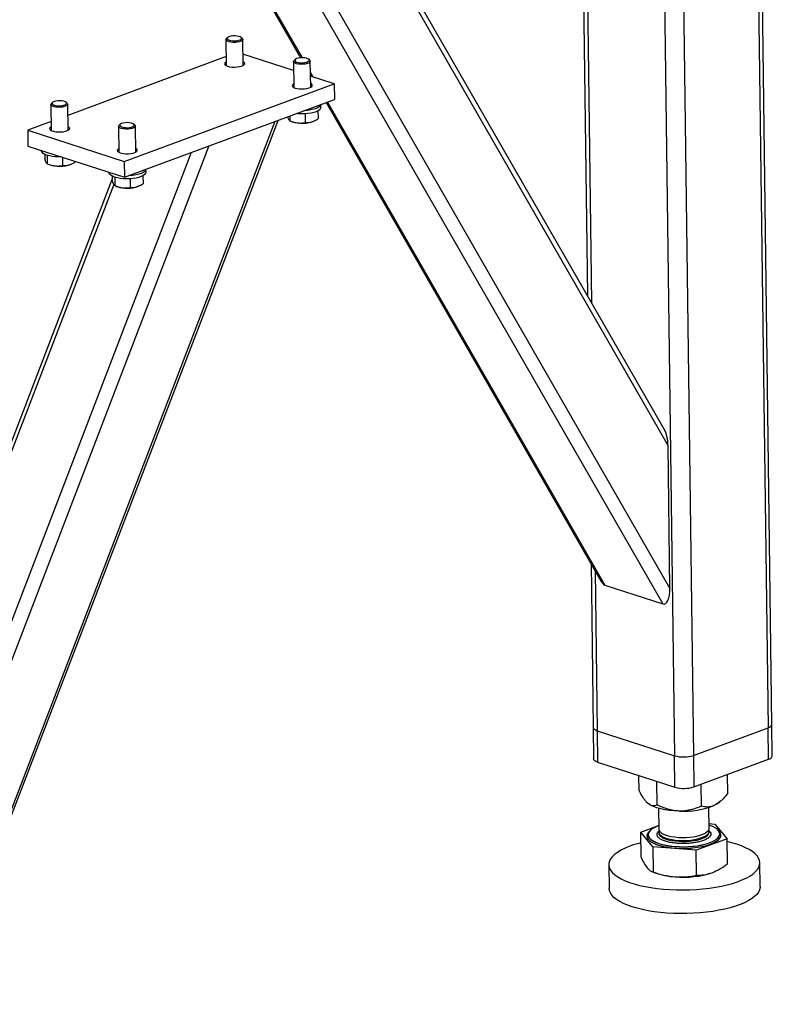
# Model space of a CAD drawing. Header units: millimetres. Extents: x 5 to 589, y 5 to 415.
# Tile 57 of 70: x 528 to 551, y 229 to 258. Entities that reach past the tile are written whole.
import ezdxf

# ---------------------------------------------------------------- set-up
doc = ezdxf.new("R2010")
doc.units = ezdxf.units.MM
doc.layers.add('TRAIT-FORT', color=4, linetype='Continuous', lineweight=25)

msp = doc.modelspace()

# ---------------------------------------------------------------- linework, layer by layer
at = {"layer": 'TRAIT-FORT', "color": 4, "linetype": 'Continuous', "lineweight": 25}
for p, q in [((545.076, 273.302), (545.379, 250.159)), ((545.196, 273.329), (545.503, 249.944)), ((547.5, 272.403), (547.97, 236.461)), ((548.065, 272.395), (548.536, 236.471)), ((534.642, 268.545), (547.778, 245.689)), ((547.666, 246.181), (534.783, 268.597)), ((530.828, 267.679), (536.83, 257.237)), ((530.887, 267.66), (536.876, 257.239)), ((532.285, 267.671), (547.625, 240.98)), ((532.676, 267.816), (547.834, 241.441)), ((550.438, 261.828), (550.759, 237.295)), ((550.872, 237.394), (550.552, 261.807)), ((534.61, 257.78), (534.62, 257.005)), ((534.66, 257.841), (534.628, 257.812)), ((535.092, 257.818), (535.059, 257.846)), ((535.12, 257.011), (535.11, 257.786)), ((534.617, 257.272), (529.903, 255.525)), ((536.627, 256.859), (535.116, 257.348)), ((536.624, 257.128), (536.634, 256.353)), ((536.673, 257.189), (536.641, 257.16)), ((537.105, 257.166), (537.072, 257.194)), ((537.134, 256.36), (537.123, 257.134)), ((537.128, 256.801), (537.202, 256.672)), ((537.129, 256.716), (537.143, 256.691)), ((537.835, 256.467), (537.129, 256.696)), ((531.582, 254.149), (537.835, 256.467)), ((537.835, 256.467), (537.842, 255.998)), ((529.448, 255.909), (529.416, 255.881)), ((529.881, 255.887), (529.848, 255.915)), ((531.588, 253.681), (537.842, 255.998)), ((537.594, 255.907), (545.789, 241.648)), ((537.634, 255.921), (545.899, 241.539)), ((529.399, 255.848), (529.409, 255.073)), ((529.909, 255.08), (529.899, 255.855)), ((537.35, 255.657), (537.353, 255.42)), ((537.441, 255.765), (537.44, 255.85)), ((536.071, 255.342), (521.933, 218.525)), ((521.936, 218.327), (536.163, 255.376)), ((529.405, 255.34), (528.706, 255.081)), ((536.511, 255.505), (536.513, 255.365)), ((536.52, 255.362), (536.587, 255.335)), ((536.968, 255.569), (536.971, 255.309)), ((537.207, 255.343), (537.23, 255.353)), ((528.706, 255.081), (528.712, 254.612)), ((528.706, 255.081), (531.582, 254.149)), ((531.412, 255.196), (531.422, 254.421)), ((531.462, 255.258), (531.429, 255.229)), ((531.894, 255.235), (531.861, 255.263)), ((531.922, 254.428), (531.912, 255.203)), ((534.104, 254.613), (521.877, 222.773)), ((528.712, 254.612), (531.588, 253.681)), ((529.117, 254.481), (529.117, 254.471)), ((533.576, 254.417), (521.862, 223.914)), ((529.211, 254.366), (529.213, 254.253)), ((529.285, 254.336), (529.288, 254.085)), ((529.743, 254.278), (529.746, 254.029)), ((530.128, 254.153), (530.128, 254.141)), ((531.582, 254.149), (531.588, 253.681)), ((529.295, 254.083), (529.362, 254.056)), ((529.982, 254.064), (530.005, 254.074)), ((532.23, 253.833), (532.229, 253.918)), ((531.226, 253.638), (521.795, 229.079)), ((531.13, 253.829), (531.13, 253.819)), ((531.225, 253.714), (531.226, 253.601)), ((531.299, 253.684), (531.302, 253.433)), ((531.756, 253.638), (531.76, 253.377)), ((532.138, 253.726), (532.142, 253.489)), ((531.271, 253.47), (521.798, 228.8)), ((531.308, 253.431), (531.376, 253.404)), ((531.996, 253.412), (532.018, 253.422)), ((547.834, 241.441), (547.778, 245.689)), ((545.484, 242.179), (545.547, 237.304)), ((545.607, 241.964), (545.669, 237.207)), ((545.899, 241.539), (547.625, 240.98)), ((545.547, 237.304), (545.56, 236.366)), ((545.669, 237.207), (547.97, 236.461)), ((545.669, 237.207), (545.682, 236.269)), ((548.536, 236.471), (550.759, 237.295)), ((550.772, 236.358), (550.759, 237.295)), ((550.884, 236.456), (550.872, 237.394)), ((545.682, 236.269), (547.983, 235.524)), ((547.983, 235.524), (547.97, 236.461)), ((548.536, 236.471), (548.548, 235.533)), ((548.548, 235.533), (550.772, 236.358)), ((546.915, 235.412), (546.909, 235.871)), ((547.452, 234.997), (547.443, 235.698)), ((549.556, 235.343), (549.548, 235.904)), ((548.772, 234.962), (548.763, 235.613)), ((549.308, 235.077), (549.344, 235.109)), ((547.492, 234.899), (547.5, 234.277)), ((549, 234.297), (548.992, 234.918)), ((546.964, 234.182), (547.498, 234.38)), ((548.991, 234.235), (549.021, 234.208)), ((548.998, 234.441), (549.175, 234.427)), ((549.001, 234.18), (549.001, 234.208)), ((549.175, 234.427), (549.541, 233.989)), ((549.312, 234.203), (549.275, 234.24)), ((547.33, 233.744), (546.964, 234.182)), ((546.974, 233.439), (546.964, 234.182)), ((547.184, 234.109), (547.185, 234.104)), ((547.501, 234.188), (547.501, 234.16)), ((549.541, 233.989), (548.618, 233.647)), ((549.319, 234.132), (549.319, 234.137)), ((549.55, 233.246), (549.541, 233.989)), ((548.618, 233.647), (547.33, 233.744)), ((547.33, 233.744), (547.339, 233.001)), ((548.628, 232.904), (548.618, 233.647)), ((546.014, 233.217), (546.023, 232.513)), ((550.522, 232.572), (550.513, 233.276)), ((547.299, 233.013), (547.384, 232.979))]:
    msp.add_line(p, q, dxfattribs=at)
at = {"layer": 'TRAIT-FORT', "color": 4, "linetype": 'Continuous', "lineweight": 25, "flags": 128}
for points in [[(535.017, 257.717), (534.959, 257.705), (534.893, 257.698), (534.825, 257.697), (534.76, 257.703), (534.702, 257.714), (534.655, 257.731), (534.624, 257.752), (534.611, 257.775), (534.616, 257.798), (534.628, 257.812)], [(534.995, 257.759), (535.038, 257.776), (535.066, 257.797), (535.075, 257.819), (535.065, 257.841), (535.037, 257.86), (534.993, 257.876), (534.937, 257.886), (534.875, 257.891), (534.811, 257.888), (534.751, 257.879), (534.701, 257.865), (534.666, 257.846), (534.647, 257.824), (534.647, 257.802), (534.667, 257.781), (534.703, 257.763), (534.753, 257.75), (534.813, 257.743), (534.877, 257.742), (534.939, 257.748), (534.995, 257.759)], [(535.092, 257.818), (535.105, 257.803), (535.109, 257.78), (535.095, 257.756), (535.064, 257.735), (535.017, 257.717)], [(534.619, 257.12), (534.6, 257.108), (534.576, 257.083), (534.57, 257.057), (534.583, 257.032), (534.614, 257.008), (534.661, 256.988)], [(534.661, 256.988), (534.721, 256.974), (534.791, 256.964), (534.865, 256.962), (534.94, 256.965), (535.01, 256.975), (535.072, 256.991), (535.121, 257.012), (535.154, 257.035), (535.169, 257.061), (535.165, 257.087), (535.143, 257.112), (535.119, 257.127)], [(537.03, 257.065), (536.972, 257.053), (536.906, 257.046), (536.838, 257.045), (536.773, 257.051), (536.715, 257.062), (536.669, 257.079), (536.638, 257.1), (536.624, 257.123), (536.629, 257.146), (536.641, 257.16)], [(537.008, 257.107), (537.051, 257.124), (537.079, 257.145), (537.088, 257.167), (537.078, 257.189), (537.05, 257.208), (537.006, 257.224), (536.951, 257.235), (536.888, 257.239), (536.824, 257.236), (536.765, 257.227), (536.715, 257.213), (536.679, 257.194), (536.66, 257.172), (536.661, 257.15), (536.68, 257.129), (536.716, 257.111), (536.767, 257.098), (536.826, 257.091), (536.89, 257.09), (536.953, 257.096), (537.008, 257.107)], [(537.105, 257.166), (537.118, 257.151), (537.123, 257.128), (537.109, 257.105), (537.077, 257.083), (537.03, 257.065)], [(536.632, 256.468), (536.613, 256.456), (536.589, 256.431), (536.583, 256.405), (536.596, 256.38), (536.627, 256.356), (536.674, 256.337)], [(536.674, 256.337), (536.735, 256.322), (536.804, 256.312), (536.879, 256.31), (536.953, 256.313), (537.024, 256.323), (537.085, 256.339), (537.134, 256.36), (537.167, 256.383), (537.182, 256.409), (537.178, 256.435), (537.156, 256.46), (537.132, 256.475)], [(529.783, 255.828), (529.827, 255.845), (529.854, 255.865), (529.863, 255.887), (529.853, 255.909), (529.825, 255.929), (529.781, 255.945), (529.726, 255.955), (529.663, 255.959), (529.599, 255.957), (529.54, 255.948), (529.49, 255.933), (529.454, 255.914), (529.436, 255.893), (529.436, 255.871), (529.455, 255.85), (529.492, 255.832), (529.542, 255.818), (529.602, 255.811), (529.666, 255.81), (529.728, 255.816), (529.783, 255.828)], [(529.806, 255.786), (529.747, 255.773), (529.682, 255.766), (529.614, 255.765), (529.548, 255.771), (529.49, 255.783), (529.444, 255.8), (529.413, 255.82), (529.399, 255.843), (529.404, 255.867), (529.416, 255.881)], [(529.881, 255.887), (529.894, 255.872), (529.898, 255.848), (529.884, 255.825), (529.852, 255.804), (529.806, 255.786)], [(537.403, 255.693), (537.359, 255.662), (537.3, 255.634), (537.227, 255.61), (537.144, 255.591), (537.053, 255.577), (536.957, 255.569), (536.858, 255.566), (536.76, 255.57), (536.702, 255.576)], [(537.402, 255.787), (537.358, 255.756), (537.299, 255.728), (537.226, 255.704), (537.143, 255.685), (537.052, 255.671), (536.955, 255.662), (536.932, 255.661)], [(537.44, 255.849), (537.43, 255.82), (537.402, 255.787)], [(531.797, 255.176), (531.84, 255.193), (531.867, 255.213), (531.877, 255.235), (531.867, 255.257), (531.839, 255.277), (531.795, 255.293), (531.739, 255.303), (531.677, 255.307), (531.613, 255.305), (531.553, 255.296), (531.503, 255.281), (531.467, 255.262), (531.449, 255.241), (531.449, 255.219), (531.468, 255.198), (531.505, 255.18), (531.555, 255.166), (531.615, 255.159), (531.679, 255.158), (531.741, 255.164), (531.797, 255.176)], [(529.407, 255.189), (529.407, 255.188), (529.374, 255.165), (529.359, 255.139), (529.363, 255.113), (529.385, 255.088), (529.424, 255.066), (529.478, 255.049), (529.544, 255.037), (529.616, 255.031), (529.692, 255.031), (529.765, 255.038), (529.831, 255.051), (529.887, 255.069), (529.928, 255.092), (529.952, 255.117), (529.958, 255.143), (529.945, 255.168), (529.914, 255.192), (529.907, 255.195)], [(531.819, 255.134), (531.761, 255.121), (531.695, 255.114), (531.627, 255.113), (531.562, 255.119), (531.504, 255.131), (531.457, 255.148), (531.426, 255.168), (531.413, 255.191), (531.418, 255.215), (531.429, 255.229)], [(531.894, 255.235), (531.907, 255.22), (531.911, 255.196), (531.897, 255.173), (531.866, 255.152), (531.819, 255.134)], [(529.712, 254.288), (529.633, 254.287), (529.536, 254.291), (529.442, 254.301), (529.356, 254.317), (529.28, 254.338), (529.217, 254.363), (529.167, 254.392), (529.134, 254.424), (529.118, 254.457), (529.117, 254.471)], [(531.421, 254.537), (531.421, 254.536), (531.388, 254.513), (531.372, 254.487), (531.376, 254.461), (531.398, 254.436), (531.438, 254.414), (531.492, 254.397), (531.557, 254.385), (531.63, 254.379), (531.705, 254.379), (531.778, 254.386), (531.844, 254.399), (531.9, 254.417), (531.941, 254.44), (531.965, 254.465), (531.971, 254.491), (531.958, 254.516), (531.927, 254.54), (531.921, 254.543)], [(532.191, 253.856), (532.146, 253.824), (532.087, 253.796), (532.015, 253.772), (531.932, 253.753), (531.84, 253.739), (531.744, 253.731), (531.721, 253.73)], [(532.228, 253.918), (532.218, 253.889), (532.191, 253.856)], [(532.192, 253.762), (532.148, 253.731), (532.088, 253.703), (532.016, 253.679), (531.933, 253.659), (531.842, 253.645), (531.745, 253.637), (531.647, 253.635), (531.549, 253.639), (531.456, 253.649), (531.37, 253.665), (531.294, 253.686), (531.23, 253.711), (531.181, 253.74), (531.148, 253.772), (531.132, 253.805), (531.13, 253.819)], [(545.547, 237.304), (545.547, 237.303), (545.556, 237.276), (545.581, 237.25), (545.619, 237.227), (545.669, 237.207)], [(545.547, 237.304), (545.547, 237.303), (545.556, 237.276), (545.581, 237.25), (545.619, 237.227), (545.669, 237.207)], [(545.682, 236.269), (545.631, 236.289), (545.593, 236.312), (545.569, 236.338), (545.56, 236.365), (545.56, 236.366)], [(548.114, 234.813), (547.966, 234.82), (547.822, 234.834), (547.686, 234.854), (547.559, 234.881), (547.444, 234.913), (547.342, 234.95), (547.255, 234.992), (547.186, 235.037)], [(549.308, 235.077), (549.247, 235.031), (549.166, 234.986)], [(547.226, 234.214), (547.199, 234.186), (547.166, 234.138), (547.151, 234.089), (547.154, 234.04), (547.175, 233.992), (547.214, 233.945), (547.27, 233.9), (547.342, 233.859), (547.429, 233.822), (547.53, 233.788), (547.642, 233.76), (547.765, 233.737), (547.895, 233.719), (548.031, 233.708), (548.171, 233.703), (548.312, 233.704), (548.453, 233.712), (548.59, 233.725), (548.721, 233.745), (548.845, 233.77), (548.959, 233.8), (549.061, 233.835), (549.15, 233.874), (549.225, 233.916), (549.283, 233.962), (549.325, 234.009), (549.349, 234.058), (549.355, 234.107), (549.342, 234.155), (549.312, 234.203), (549.312, 234.203)], [(547.498, 234.377), (547.469, 234.366), (547.382, 234.328), (547.31, 234.287), (547.254, 234.243), (547.214, 234.197), (547.19, 234.15), (547.185, 234.102), (547.197, 234.055), (547.226, 234.009)], [(547.226, 234.009), (547.272, 233.965), (547.334, 233.923), (547.411, 233.885), (547.502, 233.851), (547.605, 233.821), (547.719, 233.796), (547.842, 233.776), (547.971, 233.762), (548.105, 233.754), (548.242, 233.752), (548.378, 233.757), (548.513, 233.767), (548.643, 233.783), (548.767, 233.804), (548.882, 233.831), (548.987, 233.863), (549.08, 233.899), (549.159, 233.938), (549.224, 233.981), (549.272, 234.026), (549.304, 234.072), (549.318, 234.12), (549.315, 234.167), (549.295, 234.214), (549.257, 234.259), (549.203, 234.302), (549.133, 234.342), (549.049, 234.379), (548.998, 234.396)], [(547.5, 234.277), (547.506, 234.246), (547.529, 234.207)], [(547.529, 234.207), (547.569, 234.17), (547.625, 234.136), (547.695, 234.106), (547.779, 234.079), (547.873, 234.058), (547.977, 234.042), (548.087, 234.031), (548.2, 234.027), (548.315, 234.029), (548.428, 234.036), (548.538, 234.05), (548.64, 234.069), (548.733, 234.094), (548.815, 234.123), (548.884, 234.155), (548.937, 234.191), (548.975, 234.229), (548.996, 234.269), (549, 234.297)], [(548.457, 233.95), (548.565, 233.966), (548.665, 233.986), (548.756, 234.012), (548.835, 234.042), (548.9, 234.075), (548.949, 234.112), (548.983, 234.15), (548.999, 234.19), (549.001, 234.208)], [(547.226, 234.005), (547.272, 233.96), (547.334, 233.919), (547.411, 233.88), (547.502, 233.846), (547.605, 233.816), (547.719, 233.791), (547.842, 233.772), (547.971, 233.758), (548.105, 233.75), (548.242, 233.748), (548.378, 233.752), (548.513, 233.762), (548.643, 233.778), (548.767, 233.8), (548.882, 233.827), (548.987, 233.858), (549.08, 233.894), (549.159, 233.934), (549.224, 233.976), (549.272, 234.021), (549.304, 234.068), (549.318, 234.115), (549.319, 234.132)], [(547.501, 234.188), (547.501, 234.187), (547.511, 234.147), (547.538, 234.109), (547.582, 234.073), (547.642, 234.039), (547.716, 234.01), (547.803, 233.984), (547.9, 233.964), (548.005, 233.95), (548.116, 233.941), (548.23, 233.938), (548.345, 233.941), (548.457, 233.95)], [(547.501, 234.16), (547.507, 234.129), (547.53, 234.09)], [(547.53, 234.09), (547.57, 234.053), (547.626, 234.019), (547.697, 233.988), (547.78, 233.962), (547.875, 233.94), (547.978, 233.924), (548.088, 233.914), (548.202, 233.91), (548.317, 233.911), (548.43, 233.919), (548.539, 233.933), (548.641, 233.952), (548.735, 233.976), (548.816, 234.005), (548.885, 234.038), (548.939, 234.074), (548.976, 234.112), (548.997, 234.151), (549.001, 234.18)], [(546.968, 233.87), (546.906, 233.853), (546.753, 233.807), (546.611, 233.757), (546.483, 233.703), (546.368, 233.645), (546.268, 233.584), (546.184, 233.521), (546.116, 233.455), (546.065, 233.388), (546.032, 233.319), (546.015, 233.25), (546.016, 233.181), (546.035, 233.112), (546.071, 233.045), (546.125, 232.979), (546.195, 232.915), (546.281, 232.854), (546.383, 232.796), (546.5, 232.741), (546.63, 232.69), (546.773, 232.644), (546.928, 232.602), (547.093, 232.566), (547.267, 232.535), (547.45, 232.509), (547.638, 232.489), (547.832, 232.475), (548.029, 232.467), (548.227, 232.465), (548.426, 232.469), (548.624, 232.48), (548.819, 232.496), (549.009, 232.518), (549.194, 232.546), (549.371, 232.579), (549.54, 232.618), (549.699, 232.661), (549.846, 232.71), (549.981, 232.762), (550.103, 232.818), (550.21, 232.877), (550.302, 232.94), (550.378, 233.004), (550.438, 233.071), (550.48, 233.139), (550.506, 233.208), (550.513, 233.277), (550.503, 233.346), (550.476, 233.414), (550.431, 233.481), (550.369, 233.545), (550.291, 233.608), (550.197, 233.668), (550.087, 233.724), (549.964, 233.777), (549.827, 233.826), (549.827, 233.826)], [(549.827, 233.826), (549.678, 233.87), (549.542, 233.903)], [(546.709, 231.963), (546.572, 232.012), (546.449, 232.065), (546.339, 232.121), (546.245, 232.181), (546.167, 232.243), (546.105, 232.308), (546.06, 232.375), (546.033, 232.443), (546.023, 232.512), (546.023, 232.513)], [(550.522, 232.572), (550.521, 232.539), (550.504, 232.47), (550.471, 232.401), (550.419, 232.334), (550.352, 232.268), (550.267, 232.205), (550.168, 232.144), (550.053, 232.086), (549.925, 232.032), (549.783, 231.982), (549.63, 231.936), (549.466, 231.895), (549.293, 231.859), (549.112, 231.828), (548.924, 231.803), (548.731, 231.784), (548.534, 231.77), (548.336, 231.763), (548.137, 231.762), (547.939, 231.767), (547.744, 231.778), (547.552, 231.795), (547.367, 231.818), (547.188, 231.846), (547.018, 231.88), (546.858, 231.919), (546.709, 231.963)]]:
    msp.add_lwpolyline(points, dxfattribs=at)
at = {"layer": 'TRAIT-FORT', "color": 4, "linetype": 'Continuous', "lineweight": 25}
for centre, radius, start, end in [((537.351, 255.767), 0.0908, 305.3311, 358.2065), ((536.885, 256.22), 0.934, 251.3662, 290.1346), ((529.661, 254.941), 0.934, 251.3662, 290.1346), ((532.139, 253.836), 0.0908, 305.3311, 358.2065), ((531.674, 254.289), 0.934, 251.3662, 290.1346), ((550.738, 237.433), 0.139, 278.82, 343.5946), ((548.237, 237.404), 0.979, 254.2166, 287.7837), ((550.75, 236.495), 0.139, 278.82, 343.5946), ((548.249, 236.466), 0.979, 254.2166, 287.7837), ((548.252, 237.256), 2.447, 266.7802, 291.938), ((547.338, 234.109), 0.154, 181.8906, 223.0021), ((548.101, 234.951), 2.099, 250.0158, 266.8203), ((548.237, 235.631), 2.787, 264.8169, 287.8395)]:
    msp.add_arc(centre, radius, start, end, dxfattribs=at)
for centre, start_param, end_param in [((547.562, 245.759), 4.550852, 5.589484), ((545.892, 242.07), 2.447891, 2.980055), ((547.618, 241.511), 2.980055, 4.550852)]:
    msp.add_ellipse(centre, major_axis=(-0.042, 0.535), ratio=0.395693, start_param=start_param, end_param=end_param, dxfattribs=at)
for points, knots in [([(536.513, 255.365), (536.507, 255.369), (536.494, 255.378), (536.474, 255.414), (536.46, 255.452), (536.453, 255.478), (536.451, 255.483)], [0, 0, 0, 0, 0.323325, 0.653661, 0.935184, 1, 1, 1, 1]), ([(536.513, 255.365), (536.553, 255.35), (536.634, 255.319), (536.753, 255.297), (536.866, 255.294), (536.936, 255.304), (536.971, 255.309)], [0, 0, 0, 0, 0.264605, 0.534948, 0.765343, 1, 1, 1, 1]), ([(536.971, 255.309), (537.02, 255.309), (537.1, 255.309), (537.217, 255.345), (537.295, 255.384), (537.34, 255.412), (537.353, 255.42)], [0, 0, 0, 0, 0.385549, 0.637642, 0.896546, 1, 1, 1, 1]), ([(529.288, 254.085), (529.282, 254.09), (529.269, 254.098), (529.249, 254.134), (529.23, 254.187), (529.219, 254.231), (529.213, 254.253)], [0, 0, 0, 0, 0.264605, 0.534948, 0.765343, 1, 1, 1, 1]), ([(529.746, 254.029), (529.795, 254.029), (529.876, 254.029), (529.992, 254.065), (530.07, 254.104), (530.115, 254.133), (530.128, 254.141)], [0, 0, 0, 0, 0.385549, 0.637642, 0.896546, 1, 1, 1, 1]), ([(529.288, 254.085), (529.328, 254.07), (529.409, 254.04), (529.528, 254.017), (529.642, 254.015), (529.711, 254.024), (529.746, 254.029)], [0, 0, 0, 0, 0.264605, 0.534948, 0.765343, 1, 1, 1, 1]), ([(531.302, 253.433), (531.295, 253.438), (531.282, 253.446), (531.263, 253.482), (531.244, 253.535), (531.232, 253.579), (531.226, 253.601)], [0, 0, 0, 0, 0.264605, 0.534948, 0.765343, 1, 1, 1, 1]), ([(531.302, 253.433), (531.342, 253.418), (531.422, 253.388), (531.541, 253.365), (531.655, 253.363), (531.725, 253.372), (531.76, 253.377)], [0, 0, 0, 0, 0.264605, 0.534948, 0.765343, 1, 1, 1, 1]), ([(531.76, 253.377), (531.808, 253.377), (531.889, 253.377), (532.006, 253.413), (532.084, 253.452), (532.129, 253.481), (532.142, 253.489)], [0, 0, 0, 0, 0.385549, 0.637642, 0.896546, 1, 1, 1, 1]), ([(546.915, 235.412), (546.953, 235.344), (547.009, 235.242), (547.089, 235.132), (547.142, 235.073), (547.175, 235.047), (547.186, 235.037)], [0, 0, 0, 0, 0.432045, 0.654349, 0.879653, 1, 1, 1, 1]), ([(549.556, 235.343), (549.51, 235.287), (549.427, 235.185), (549.295, 235.061), (549.209, 235.011), (549.166, 234.986)], [0, 0, 0, 0, 0.370774, 0.681182, 1, 1, 1, 1]), ([(547.186, 235.037), (547.209, 235.022), (547.256, 234.99), (547.324, 234.974), (547.39, 234.976), (547.431, 234.99), (547.452, 234.997)], [0, 0, 0, 0, 0.249578, 0.504364, 0.751047, 1, 1, 1, 1]), ([(548.114, 234.813), (548.057, 234.817), (547.941, 234.824), (547.771, 234.866), (547.607, 234.923), (547.504, 234.972), (547.452, 234.997)], [0, 0, 0, 0, 0.249578, 0.504364, 0.751047, 1, 1, 1, 1]), ([(548.772, 234.962), (548.682, 234.925), (548.546, 234.87), (548.35, 234.827), (548.221, 234.812), (548.142, 234.813), (548.114, 234.813)], [0, 0, 0, 0, 0.432045, 0.654349, 0.879653, 1, 1, 1, 1]), ([(549.166, 234.986), (549.159, 234.983), (549.104, 234.957), (548.999, 234.93), (548.875, 234.935), (548.801, 234.955), (548.772, 234.962)], [0, 0, 0, 0, 0.0504, 0.402614, 0.767588, 1, 1, 1, 1]), ([(547.483, 234.038), (547.472, 234.054), (547.449, 234.088), (547.452, 234.142), (547.472, 234.185), (547.502, 234.208), (547.51, 234.214)], [0, 0, 0, 0, 0.28196, 0.580809, 0.892083, 1, 1, 1, 1]), ([(549.021, 234.208), (549.032, 234.192), (549.054, 234.158), (549.053, 234.104), (549.021, 234.049), (548.956, 233.995), (548.862, 233.947), (548.745, 233.908), (548.613, 233.877), (548.518, 233.865), (548.472, 233.859)], [0, 0, 0, 0, 0.116516, 0.2400113, 0.3686408, 0.5, 0.6313592, 0.7599887, 0.883484, 1, 1, 1, 1]), ([(548.472, 233.859), (548.424, 233.854), (548.326, 233.845), (548.171, 233.844), (548.013, 233.853), (547.861, 233.874), (547.726, 233.905), (547.615, 233.945), (547.532, 233.989), (547.499, 234.022), (547.483, 234.038)], [0, 0, 0, 0, 0.116516, 0.2400113, 0.3686408, 0.5, 0.6313592, 0.7599887, 0.883484, 1, 1, 1, 1]), ([(546.974, 233.439), (547.004, 233.377), (547.065, 233.25), (547.127, 233.166), (547.158, 233.124)], [0, 0, 0, 0, 0.495458, 1, 1, 1, 1]), ([(547.158, 233.124), (547.188, 233.092), (547.25, 233.027), (547.309, 233.009), (547.339, 233.001)], [0, 0, 0, 0, 0.494511, 1, 1, 1, 1]), ([(549.09, 232.978), (549.168, 233.012), (549.324, 233.08), (549.474, 233.19), (549.55, 233.246)], [0, 0, 0, 0, 0.494511, 1, 1, 1, 1]), ([(547.339, 233.001), (547.444, 232.966), (547.656, 232.896), (547.875, 232.869), (547.985, 232.856)], [0, 0, 0, 0, 0.495458, 1, 1, 1, 1]), ([(547.985, 232.856), (548.093, 232.853), (548.311, 232.846), (548.521, 232.884), (548.628, 232.904)], [0, 0, 0, 0, 0.494511, 1, 1, 1, 1]), ([(548.628, 232.904), (548.703, 232.905), (548.855, 232.906), (549.011, 232.954), (549.09, 232.978)], [0, 0, 0, 0, 0.495458, 1, 1, 1, 1])]:
    msp.add_open_spline(points, degree=3, knots=knots, dxfattribs=at)

doc.saveas('drawing.dxf')
